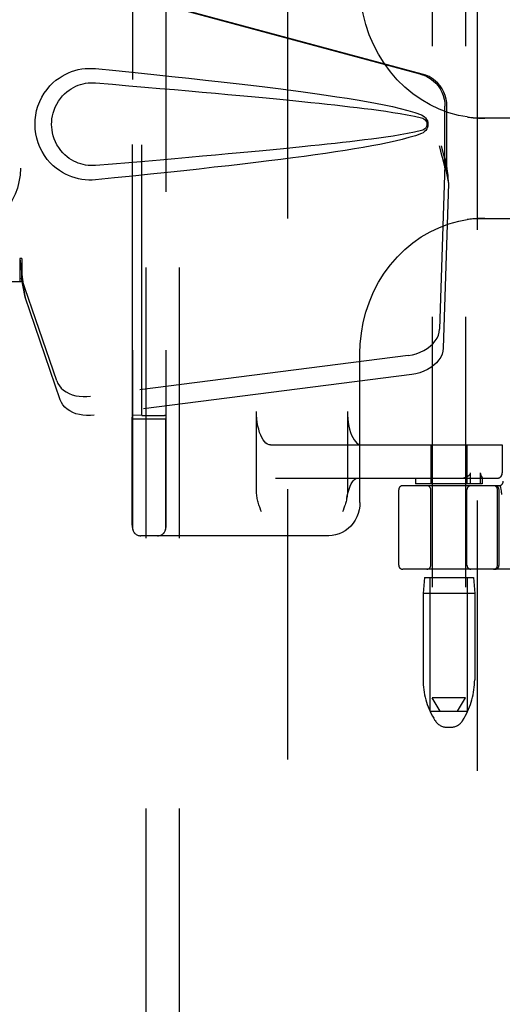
# Model space of a CAD drawing. Header units: inches. Extents: x 0 to 184, y 0 to 119.
# Tile 9 of 113: x 90.04 to 91.84, y 37.31 to 40.99. Entities that reach past the tile are written whole.
import ezdxf

# ---------------------------------------------------------------- set-up
doc = ezdxf.new("R2010")
doc.units = ezdxf.units.IN
doc.header["$LTSCALE"] = 10.121375
doc.header["$MEASUREMENT"] = 0
doc.linetypes.add('HIDDEN', pattern=[0.2, 0.1, -0.1])
for name, color, linetype in [('DEFAULT_2', 8, 'HIDDEN'), ('DOOR_ASSEMBLY', 7, 'CONTINUOUS'), ('SUBPANEL', 7, 'CONTINUOUS')]:
    doc.layers.add(name, color=color, linetype=linetype)

msp = doc.modelspace()

# ---------------------------------------------------------------- linework, layer by layer
at = {"layer": 'DEFAULT_2', "color": 8, "linetype": 'HIDDEN'}
for p, q in [((91.038, 9.884), (91.038, 70.988)), ((91.5778, 41.905), (91.5778, 38.455)), ((91.7028, 41.905), (91.7028, 38.455)), ((90.4575, 41.78), (90.4575, 39.092)), ((90.5825, 41.78), (90.5825, 39.092)), ((90.4571, 39.5129), (90.4571, 41.3591)), ((90.4921, 39.5116), (90.4921, 41.3604)), ((90.5821, 41.36), (90.5821, 39.5119)), ((92.2091, 40.6235), (91.7315, 40.6235)), ((91.7315, 40.2485), (92.2091, 40.2485)), ((91.3076, 39.186), (91.3076, 39.7446)), ((90.4564, 39.499), (90.4571, 39.5129)), ((90.4921, 39.5116), (90.4571, 39.5129)), ((90.4733, 39.4985), (90.4825, 39.4985)), ((90.4825, 39.4985), (90.5504, 39.4985)), ((90.4921, 39.5116), (90.5621, 39.5116)), ((90.5504, 39.4985), (90.5599, 39.4985)), ((90.5599, 39.4985), (90.5686, 39.4986)), ((90.5821, 39.5119), (90.5814, 39.499)), ((90.9211, 39.2245), (90.9211, 39.526)), ((91.2611, 39.526), (91.2611, 39.2245)), ((90.9739, 39.401), (91.8399, 39.401)), ((91.5728, 39.401), (91.5728, 39.256)), ((91.7078, 39.401), (91.7078, 39.256)), ((91.8397, 39.401), (91.8397, 39.296)), ((91.8399, 39.401), (91.8399, 39.296)), ((90.992, 39.276), (91.8199, 39.276)), ((91.5153, 39.276), (91.5153, 39.256)), ((91.7211, 39.256), (91.7211, 39.296)), ((91.7579, 39.296), (91.7579, 39.256)), ((91.7653, 39.2761), (91.7652, 39.276)), ((91.7653, 39.2762), (91.7653, 39.256)), ((91.8282, 39.2485), (91.4678, 39.2485)), ((91.7653, 39.256), (91.5153, 39.256)), ((91.8316, 39.2489), (91.835, 39.2344)), ((91.8351, 39.2339), (91.835, 39.2344)), ((90.4566, 39.1866), (90.4565, 39.2099)), ((90.5816, 39.1864), (90.5815, 39.2096)), ((91.4528, 38.951), (91.4528, 39.2335)), ((91.5728, 38.951), (91.5728, 39.2335)), ((91.7078, 38.951), (91.7078, 39.2335)), ((91.8221, 38.951), (91.8221, 39.2335)), ((91.8278, 38.951), (91.8278, 39.2335)), ((90.4566, 39.1656), (90.4566, 39.1866)), ((90.4566, 39.1386), (90.4566, 39.1656)), ((90.5816, 39.1654), (90.5816, 39.1864)), ((90.5816, 39.1385), (90.5816, 39.1654)), ((90.4567, 39.1067), (90.4566, 39.1386)), ((90.5817, 39.1068), (90.5816, 39.1385)), ((90.9393, 39.151), (90.9377, 39.1554)), ((90.4568, 39.0938), (90.4567, 39.1067)), ((90.5818, 39.0938), (90.5817, 39.1068)), ((91.1914, 39.061), (90.4878, 39.061)), ((93.9628, 38.936), (91.4678, 38.936)), ((91.5488, 38.905), (91.5438, 38.845)), ((91.5488, 38.905), (91.7318, 38.905)), ((91.5703, 38.405), (91.5703, 38.905)), ((91.7103, 38.405), (91.7103, 38.905)), ((91.7318, 38.905), (91.7368, 38.845)), ((91.7368, 38.845), (91.5438, 38.845)), ((91.5438, 38.845), (91.5438, 38.5225)), ((91.7368, 38.845), (91.7368, 38.5225)), ((91.7028, 38.455), (91.5778, 38.455)), ((91.6078, 38.405), (91.5778, 38.455)), ((91.6728, 38.405), (91.7028, 38.455)), ((91.5703, 38.405), (91.7103, 38.405)), ((91.5892, 38.3692), (91.5837, 38.3785)), ((91.6913, 38.3692), (91.6969, 38.3785)), ((91.6321, 38.345), (91.6485, 38.345))]:
    msp.add_line(p, q, dxfattribs=at)
for points in [[(91.7084, 40.6281), (91.6766, 40.6341), (91.6402, 40.644), (91.6045, 40.6572), (91.57, 40.6735), (91.5368, 40.6928), (91.5051, 40.715), (91.4752, 40.74), (91.4473, 40.7674), (91.4215, 40.7972), (91.398, 40.8292), (91.377, 40.8632), (91.3586, 40.8988), (91.3429, 40.9359), (91.33, 40.9743), (91.32, 41.0136), (91.3129, 41.0536), (91.3088, 41.094), (91.3076, 41.1274)], [(91.7084, 40.6281), (91.7129, 40.6275), (91.7175, 40.6269), (91.7221, 40.6263), (91.7268, 40.6258), (91.7315, 40.6254), (91.7362, 40.625), (91.741, 40.6246), (91.7458, 40.6243), (91.7506, 40.624), (91.7555, 40.6238), (91.7604, 40.6237), (91.7653, 40.6236), (91.7702, 40.6235), (91.7752, 40.6235)], [(91.3076, 39.7445), (91.3088, 39.7784), (91.313, 39.8188), (91.3201, 39.8588), (91.3302, 39.8982), (91.3431, 39.9365), (91.3589, 39.9736), (91.3773, 40.0093), (91.3984, 40.0432), (91.4219, 40.0752), (91.4477, 40.105), (91.4757, 40.1324), (91.5056, 40.1573), (91.5372, 40.1794), (91.5704, 40.1987), (91.6049, 40.2149), (91.6406, 40.2281), (91.6771, 40.238), (91.7084, 40.2439)], [(91.7752, 40.2485), (91.7694, 40.2484), (91.7636, 40.2483), (91.7579, 40.2482), (91.7522, 40.248), (91.7466, 40.2477), (91.741, 40.2473), (91.7354, 40.2469), (91.7299, 40.2464), (91.7245, 40.2459), (91.7191, 40.2453), (91.7137, 40.2446), (91.7084, 40.2438)], [(90.4564, 39.499), (90.4568, 39.4989), (90.4579, 39.4988), (90.4598, 39.4988), (90.4623, 39.4987), (90.4655, 39.4986), (90.4733, 39.4985)], [(90.4564, 39.4224), (90.4564, 39.4594), (90.4564, 39.4789), (90.4564, 39.499)], [(90.5686, 39.4986), (90.5723, 39.4986), (90.5755, 39.4987), (90.578, 39.4988), (90.5799, 39.4988), (90.581, 39.4989), (90.5814, 39.499)], [(90.5814, 39.4216), (90.5814, 39.4589), (90.5814, 39.4786), (90.5814, 39.499)], [(90.9739, 39.401), (90.9679, 39.4018), (90.9621, 39.4041), (90.9564, 39.408), (90.951, 39.4134), (90.9458, 39.4201), (90.941, 39.4282), (90.9366, 39.4376), (90.9326, 39.448), (90.9292, 39.4595), (90.9264, 39.4717), (90.9241, 39.4847), (90.9225, 39.4982), (90.9215, 39.5119), (90.9211, 39.526)], [(91.2611, 39.526), (91.2615, 39.5119), (91.2625, 39.4982), (91.2641, 39.4847), (91.2664, 39.4717), (91.2692, 39.4595), (91.2726, 39.448), (91.2766, 39.4376), (91.281, 39.4282), (91.2858, 39.4201), (91.291, 39.4134), (91.2965, 39.408), (91.3021, 39.4041), (91.3079, 39.4018), (91.3139, 39.401)], [(90.4564, 39.354), (90.4564, 39.3873), (90.4564, 39.4047), (90.4564, 39.4224)], [(90.5814, 39.3531), (90.5814, 39.3864), (90.5814, 39.4038), (90.5814, 39.4216)], [(90.4565, 39.2917), (90.4565, 39.3221), (90.4565, 39.3379), (90.4564, 39.354)], [(90.5815, 39.291), (90.5815, 39.3213), (90.5815, 39.337), (90.5814, 39.3531)], [(90.4565, 39.2488), (90.4565, 39.277), (90.4565, 39.2917)], [(90.5815, 39.2483), (90.5815, 39.2764), (90.5815, 39.291)], [(91.2592, 39.2045), (91.2605, 39.2111), (91.2636, 39.2242), (91.2672, 39.236), (91.2712, 39.2465), (91.2755, 39.2554), (91.2798, 39.2625), (91.284, 39.2681), (91.2878, 39.272), (91.2912, 39.2745), (91.2939, 39.2757), (91.2957, 39.276)], [(91.6763, 39.276), (91.683, 39.2763), (91.6893, 39.277), (91.695, 39.278), (91.7002, 39.2794), (91.705, 39.2811), (91.7093, 39.2831)], [(91.7093, 39.2831), (91.7109, 39.284), (91.7124, 39.2849), (91.7138, 39.2858), (91.7151, 39.2868), (91.7163, 39.2878), (91.7174, 39.2888), (91.7184, 39.2898), (91.7193, 39.2909), (91.72, 39.2921), (91.7206, 39.2933), (91.721, 39.2946), (91.7211, 39.296)], [(91.7579, 39.296), (91.758, 39.2946), (91.7581, 39.2933), (91.7584, 39.292), (91.7587, 39.2909), (91.7591, 39.2898), (91.7594, 39.2888), (91.7599, 39.2878), (91.7603, 39.2868), (91.7607, 39.2859), (91.7612, 39.285), (91.7616, 39.284), (91.7633, 39.2807)], [(91.7633, 39.2807), (91.7637, 39.2799), (91.764, 39.2792), (91.7644, 39.2785), (91.7647, 39.2779), (91.7649, 39.2773), (91.7651, 39.2768), (91.7652, 39.2764), (91.7653, 39.2761)], [(90.4565, 39.2099), (90.4565, 39.2353), (90.4565, 39.2488)], [(90.5815, 39.2096), (90.5815, 39.2349), (90.5815, 39.2483)], [(90.9377, 39.1554), (90.9345, 39.1641), (90.933, 39.1685), (90.9315, 39.1729), (90.9301, 39.1773), (90.9287, 39.1818), (90.9274, 39.1863), (90.9262, 39.1908), (90.925, 39.1954), (90.924, 39.2), (90.923, 39.2047), (90.9223, 39.2095), (90.9217, 39.2144), (90.9213, 39.2194), (90.9211, 39.2245)], [(91.2592, 39.2045), (91.259, 39.2034), (91.2581, 39.1988), (91.257, 39.1943), (91.2559, 39.1899), (91.2547, 39.1855), (91.2534, 39.1812), (91.252, 39.1768), (91.2506, 39.1724), (91.2491, 39.1681), (91.2476, 39.1638)], [(91.2611, 39.2245), (91.2609, 39.2187), (91.2605, 39.2133), (91.2598, 39.2083), (91.2592, 39.2045)], [(91.8351, 39.2339), (91.8356, 39.2291), (91.8361, 39.2244), (91.8366, 39.2199), (91.8371, 39.2156)], [(91.3076, 39.186), (91.3069, 39.1718), (91.3047, 39.1579), (91.301, 39.1443), (91.2959, 39.1313), (91.2896, 39.119), (91.2819, 39.1076), (91.2732, 39.0971), (91.2634, 39.0879), (91.2528, 39.0798), (91.2414, 39.0731), (91.2295, 39.0679), (91.217, 39.064), (91.2043, 39.0617), (91.1914, 39.061)], [(91.2476, 39.1638), (91.2446, 39.1552), (91.243, 39.151)], [(90.4568, 39.092), (90.4568, 39.0925), (90.4568, 39.0938)], [(90.5818, 39.092), (90.5818, 39.0925), (90.5818, 39.0938)]]:
    msp.add_lwpolyline(points, dxfattribs=at)
for centre, radius, start, end in [((91.8197, 39.296), 0.02, 270, 360), ((91.8199, 39.296), 0.02, 270, 360), ((91.4678, 39.2335), 0.015, 90, 180), ((91.5578, 39.2335), 0.015, 0, 90), ((91.7228, 39.2335), 0.015, 90, 180), ((91.8071, 39.2335), 0.015, 0, 90), ((91.8128, 39.2335), 0.015, 0, 90), ((91.8282, 39.2635), 0.015, 270, 6.9957), ((90.4878, 39.092), 0.031, 180, 270), ((90.4885, 39.092), 0.031, 180, 270), ((90.5508, 39.092), 0.031, 270, 360), ((90.5515, 39.092), 0.031, 270, 360), ((91.4678, 38.951), 0.015, 180, 270), ((91.5578, 38.951), 0.015, 270, 360), ((91.7228, 38.951), 0.015, 180, 270), ((91.8071, 38.951), 0.015, 270, 360), ((91.8128, 38.951), 0.015, 270, 360), ((91.8238, 38.5225), 0.28, 180, 210.9637), ((91.4568, 38.5225), 0.28, 329.0363, 360), ((91.6321, 38.395), 0.05, 210.9637, 270), ((91.6485, 38.395), 0.05, 270, 329.0363)]:
    msp.add_arc(centre, radius, start, end, dxfattribs=at)
msp.add_ellipse((90.5621, 39.5119), major_axis=(0.02, 0), ratio=0.017455, start_param=-1.571692, end_param=-0.000895, dxfattribs=at)
at = {"layer": 'DOOR_ASSEMBLY', "color": 8, "linetype": 'HIDDEN'}
for p, q in [((91.7465, 71.582), (91.7465, 9.29)), ((91.5332, 40.7886), (90.0358, 41.191)), ((91.5409, 40.7886), (90.0435, 41.191)), ((91.6256, 40.4381), (91.6256, 40.6679)), ((91.6333, 40.4381), (91.6333, 40.6679)), ((91.6038, 40.5198), (91.6256, 40.4381)), ((91.6115, 40.5198), (91.6333, 40.4381)), ((91.6272, 40.4657), (91.6359, 40.4094)), ((91.6249, 40.4496), (91.6057, 39.8345)), ((91.6249, 40.4496), (91.6384, 40.3785)), ((91.6333, 40.4381), (91.6256, 40.4381)), ((91.6384, 40.3785), (91.6193, 39.7634)), ((91.6359, 40.4094), (91.6368, 40.3986)), ((91.6368, 40.3986), (91.6377, 40.3883)), ((91.6377, 40.3883), (91.6384, 40.3785)), ((90.0435, 40.0985), (90.0358, 40.0985)), ((90.0358, 40.0985), (90.0358, 40.011)), ((90.0435, 40.0985), (90.0435, 40.011)), ((90.0435, 40.011), (89.7225, 40.011)), ((90.174, 39.6405), (90.0421, 40.0243)), ((90.0556, 39.9533), (90.0421, 40.0243)), ((90.1875, 39.5694), (90.0556, 39.9533)), ((91.4882, 39.7354), (90.3008, 39.5829)), ((91.5018, 39.6644), (90.3143, 39.5119))]:
    msp.add_line(p, q, dxfattribs=at)
for points in [[(90.3194, 40.393), (90.3065, 40.3921), (90.2937, 40.3921), (90.2807, 40.3928), (90.2679, 40.3944), (90.2551, 40.3968), (90.2425, 40.4), (90.2303, 40.4039), (90.2184, 40.4086), (90.2067, 40.4141), (90.1952, 40.4204), (90.1838, 40.4276), (90.1724, 40.436), (90.161, 40.4456), (90.1498, 40.4566), (90.1388, 40.4694), (90.1284, 40.4835), (90.1192, 40.4987), (90.1111, 40.5148), (90.1046, 40.5314), (90.0994, 40.5484), (90.0958, 40.5655), (90.0936, 40.5828), (90.0928, 40.6001), (90.0935, 40.6174), (90.0955, 40.6347), (90.099, 40.6518), (90.104, 40.6688), (90.1104, 40.6855), (90.1183, 40.7017), (90.1274, 40.717), (90.1377, 40.7312), (90.1487, 40.7441), (90.1599, 40.7553), (90.1713, 40.7651), (90.1827, 40.7736), (90.1943, 40.781), (90.2059, 40.7874), (90.2176, 40.793), (90.2297, 40.7978), (90.242, 40.8018), (90.2546, 40.805), (90.2674, 40.8075), (90.2804, 40.8091)], [(90.2804, 40.8091), (90.2934, 40.8099), (90.3064, 40.8098), (90.3194, 40.809)], [(90.3194, 40.809), (90.395, 40.8014), (90.4677, 40.794), (90.5373, 40.7868), (90.6042, 40.7798), (90.6683, 40.7729), (90.7299, 40.7661), (90.7888, 40.7595), (90.8454, 40.753), (90.8996, 40.7466), (90.9516, 40.7403), (91.0015, 40.7341), (91.0492, 40.7279), (91.0951, 40.7218), (91.139, 40.7158), (91.181, 40.7098), (91.2213, 40.7038), (91.2599, 40.6978), (91.2969, 40.6917), (91.3322, 40.6856), (91.366, 40.6794), (91.3983, 40.6731), (91.4291, 40.6666), (91.4585, 40.6598), (91.4864, 40.6526), (91.5128, 40.6446), (91.5377, 40.6359)], [(91.5332, 40.7886), (91.5462, 40.7844), (91.5585, 40.7788), (91.5702, 40.7718), (91.5811, 40.7637), (91.591, 40.7543), (91.5999, 40.744), (91.6075, 40.7327), (91.6139, 40.7207), (91.619, 40.7081), (91.6227, 40.695), (91.6249, 40.6816), (91.6256, 40.6679)], [(91.6333, 40.6679), (91.6325, 40.6816), (91.6303, 40.695), (91.6267, 40.7081), (91.6216, 40.7207), (91.6152, 40.7327), (91.6075, 40.744), (91.5987, 40.7543), (91.5888, 40.7637), (91.5779, 40.7718), (91.5662, 40.7788), (91.5539, 40.7844), (91.5409, 40.7886)], [(90.3194, 40.4465), (90.3101, 40.446), (90.3007, 40.4461), (90.2913, 40.4468), (90.2819, 40.448), (90.2727, 40.4499), (90.2636, 40.4523), (90.2547, 40.4553), (90.2461, 40.4588), (90.2376, 40.4628), (90.2294, 40.4675), (90.2211, 40.4728), (90.213, 40.4789), (90.2048, 40.4859), (90.1968, 40.4939), (90.1889, 40.5031), (90.1814, 40.5132), (90.1749, 40.524), (90.1692, 40.5352), (90.1646, 40.5464), (90.161, 40.5576), (90.1583, 40.5686), (90.1565, 40.5793), (90.1554, 40.5898), (90.155, 40.6002), (90.1553, 40.6106), (90.1563, 40.621), (90.158, 40.6317), (90.1605, 40.6426), (90.1639, 40.6537), (90.1684, 40.6649), (90.1739, 40.6762), (90.1804, 40.6871), (90.1877, 40.6974), (90.1956, 40.7068), (90.2036, 40.715), (90.2119, 40.7222), (90.2201, 40.7284), (90.2285, 40.7339), (90.2369, 40.7387), (90.2454, 40.7428), (90.2541, 40.7464), (90.2631, 40.7495), (90.2723, 40.7519), (90.2816, 40.7539), (90.291, 40.7552), (90.3005, 40.7559), (90.3099, 40.756), (90.3194, 40.7555)], [(90.3194, 40.7555), (90.3828, 40.7502), (90.444, 40.745), (90.503, 40.74), (90.5599, 40.7351), (90.6148, 40.7303), (90.6676, 40.7257), (90.7184, 40.7212), (90.7672, 40.7168), (90.814, 40.7125), (90.859, 40.7084), (90.9021, 40.7044), (90.9434, 40.7005), (90.9829, 40.6967), (91.0206, 40.693), (91.0566, 40.6895), (91.0909, 40.686), (91.1236, 40.6826), (91.155, 40.6793), (91.1851, 40.6761), (91.2142, 40.6729), (91.2424, 40.6697), (91.2701, 40.6665), (91.2972, 40.6633), (91.3241, 40.66), (91.3509, 40.6566), (91.3777, 40.653), (91.4046, 40.6493), (91.4314, 40.6453), (91.4582, 40.6411), (91.4849, 40.6364), (91.5114, 40.6311), (91.5378, 40.6251)], [(91.5377, 40.6359), (91.5437, 40.6328), (91.549, 40.629), (91.5535, 40.6243), (91.5572, 40.619), (91.5598, 40.6134), (91.5614, 40.6074), (91.5619, 40.6012), (91.5615, 40.5949), (91.5599, 40.5889), (91.5573, 40.5832), (91.5537, 40.5779), (91.5491, 40.5731), (91.5438, 40.5692), (91.5376, 40.566)], [(91.5378, 40.6251), (91.5429, 40.6233), (91.5473, 40.6208), (91.5512, 40.6176), (91.5542, 40.6139), (91.5565, 40.6098), (91.5578, 40.6054), (91.5582, 40.6008), (91.5577, 40.5961), (91.5563, 40.5918), (91.5541, 40.5878), (91.551, 40.5842), (91.5472, 40.581), (91.5428, 40.5786), (91.5378, 40.5768)], [(91.5378, 40.5768), (91.5115, 40.5709), (91.485, 40.5656), (91.4583, 40.5609), (91.4316, 40.5567), (91.4048, 40.5527), (91.3781, 40.549), (91.3513, 40.5454), (91.3246, 40.542), (91.2977, 40.5387), (91.2706, 40.5355), (91.2431, 40.5323), (91.2149, 40.5291), (91.1858, 40.5259), (91.1558, 40.5227), (91.1245, 40.5194), (91.0917, 40.516), (91.0574, 40.5126), (91.0214, 40.509), (90.9837, 40.5053), (90.9442, 40.5015), (90.9029, 40.4976), (90.8598, 40.4936), (90.8148, 40.4895), (90.7679, 40.4852), (90.719, 40.4808), (90.6682, 40.4763), (90.6153, 40.4717), (90.5604, 40.4669), (90.5034, 40.462), (90.4442, 40.457), (90.3829, 40.4518), (90.3194, 40.4465)], [(91.5376, 40.566), (91.515, 40.558), (91.491, 40.5507), (91.4657, 40.5439), (91.4392, 40.5376), (91.4113, 40.5315), (91.3822, 40.5256), (91.3518, 40.5199), (91.3201, 40.5142), (91.287, 40.5086), (91.2524, 40.503), (91.2164, 40.4974), (91.1789, 40.4919), (91.1398, 40.4863), (91.0991, 40.4807), (91.0567, 40.475), (91.0126, 40.4693), (90.9667, 40.4635), (90.9188, 40.4577), (90.8691, 40.4517), (90.8173, 40.4457), (90.7633, 40.4396), (90.7072, 40.4333), (90.6488, 40.4269), (90.588, 40.4204), (90.5247, 40.4138), (90.459, 40.407), (90.3905, 40.4001), (90.3194, 40.393)], [(91.6038, 40.5198), (91.6091, 40.5002), (91.6145, 40.481), (91.6199, 40.4621), (91.6253, 40.4437), (91.6306, 40.4262), (91.6359, 40.4094)], [(91.6115, 40.5198), (91.6141, 40.5102), (91.6167, 40.5007), (91.6194, 40.4915), (91.622, 40.4825), (91.6246, 40.4739), (91.6272, 40.4657)], [(91.6272, 40.4657), (91.6268, 40.4628), (91.6265, 40.4601), (91.6261, 40.4573), (91.6257, 40.4547), (91.6253, 40.4521), (91.6249, 40.4496)], [(90.0358, 40.0985), (90.0383, 40.0782), (90.0409, 40.0582), (90.0436, 40.0385), (90.0463, 40.0195), (90.0529, 39.973)], [(90.0435, 40.0985), (90.0433, 40.0882), (90.0432, 40.078)], [(90.0432, 40.078), (90.043, 40.0582), (90.0429, 40.0489), (90.0427, 40.0399)], [(90.0502, 39.9914), (90.0487, 40.0024), (90.0466, 40.0198), (90.0449, 40.0358), (90.0438, 40.0503), (90.0432, 40.0631), (90.0431, 40.0707)], [(90.0427, 40.0399), (90.0425, 40.0345), (90.0424, 40.0318), (90.0423, 40.0293), (90.0422, 40.0267), (90.0421, 40.0243)], [(90.0529, 39.973), (90.055, 39.958), (90.0556, 39.9533)], [(91.4882, 39.7354), (91.5037, 39.7381), (91.5186, 39.7421), (91.533, 39.7474), (91.5467, 39.754), (91.5593, 39.7616), (91.5707, 39.7702), (91.5808, 39.7797), (91.5893, 39.7899), (91.5961, 39.8006), (91.6012, 39.8118), (91.6044, 39.823), (91.6057, 39.8345)], [(91.6193, 39.7634), (91.618, 39.752), (91.6148, 39.7407), (91.6097, 39.7296), (91.6028, 39.7189), (91.5943, 39.7087), (91.5843, 39.6992), (91.5728, 39.6906), (91.5602, 39.6829), (91.5466, 39.6764), (91.5321, 39.6711), (91.5173, 39.6671), (91.5018, 39.6644)], [(90.174, 39.6405), (90.1782, 39.6308), (90.1839, 39.6218), (90.1911, 39.6134), (90.1996, 39.6059), (90.2094, 39.5992), (90.2204, 39.5934), (90.2323, 39.5888), (90.245, 39.5852), (90.2584, 39.5829), (90.2723, 39.5817), (90.2864, 39.5817), (90.3008, 39.5829)], [(90.3143, 39.5119), (90.3, 39.5106), (90.2859, 39.5106), (90.272, 39.5118), (90.2586, 39.5142), (90.2458, 39.5178), (90.2339, 39.5224), (90.223, 39.5281), (90.2132, 39.5348), (90.2046, 39.5424), (90.1974, 39.5508), (90.1917, 39.5598), (90.1875, 39.5694)]]:
    msp.add_lwpolyline(points, dxfattribs=at)
at = {"layer": 'SUBPANEL', "color": 8, "linetype": 'HIDDEN'}
for p, q in [((90.5068, 68.4047), (90.5068, 12.4672)), ((90.6318, 68.4047), (90.6318, 12.4672))]:
    msp.add_line(p, q, dxfattribs=at)
msp.add_circle((89.788, 40.436), 0.25, dxfattribs=at)

doc.saveas('drawing.dxf')
